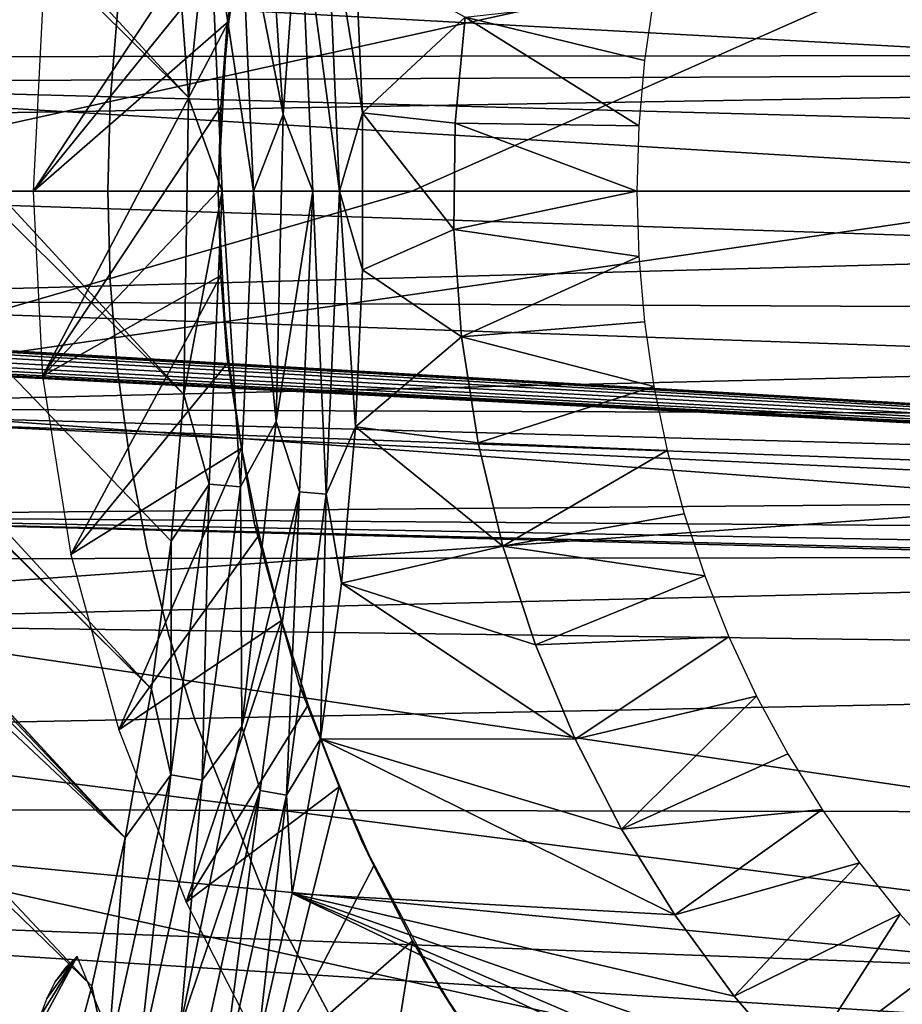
# Model space of a CAD drawing. Header units: millimetres. Extents: x -30.2 to 30.2, y -30.2 to 30.2.
# Tile 159 of 191: x 12.9 to 16.5, y -3.3 to 0.7. Entities that reach past the tile are written whole.
import ezdxf

# ---------------------------------------------------------------- set-up
doc = ezdxf.new("R2010")
doc.units = ezdxf.units.MM
doc.header["$LTSCALE"] = 81.481481
for name, color, linetype in [('1', 7, 'CONTINUOUS'), ('103', 7, 'CONTINUOUS'), ('113', 7, 'CONTINUOUS'), ('114', 7, 'CONTINUOUS'), ('131', 7, 'CONTINUOUS'), ('132', 7, 'CONTINUOUS'), ('174', 7, 'CONTINUOUS'), ('176', 7, 'CONTINUOUS'), ('179', 7, 'CONTINUOUS'), ('2', 7, 'CONTINUOUS'), ('3', 7, 'CONTINUOUS'), ('79', 7, 'CONTINUOUS'), ('86', 7, 'CONTINUOUS')]:
    doc.layers.add(name, color=color, linetype=linetype)

msp = doc.modelspace()

# ---------------------------------------------------------------- linework, layer by layer
at = {"layer": '1', "color": 251, "linetype": 'Continuous', "true_color": 0x4c4c4c}
for points in [[(27.1205, 0.564, 4.4), (-27.004, 2.5661, 4.4), (26.9991, 2.6189, 4.4), (27.1205, 0.564, 4.4)], [(-27.1215, 0.5111, 4.4), (-27.004, 2.5661, 4.4), (27.1205, 0.564, 4.4), (-27.1215, 0.5111, 4.4)], [(-27.1215, 0.5111, 4.4), (27.1205, 0.564, 4.4), (0.0005, 0.1021, 4.4), (-27.1215, 0.5111, 4.4)], [(27.1205, 0.564, 4.4), (27.0856, -1.4858, 4.4), (0.0005, 0.1021, 4.4), (27.1205, 0.564, 4.4)], [(-27.0826, -1.5384, 4.4), (-27.1215, 0.5111, 4.4), (27.0856, -1.4858, 4.4), (-27.0826, -1.5384, 4.4)], [(27.0856, -1.4858, 4.4), (-27.1215, 0.5111, 4.4), (-0.0102, -0.1, 4.4), (27.0856, -1.4858, 4.4)], [(0.0005, 0.1021, 4.4), (27.0856, -1.4858, 4.4), (0.0314, 0.0979, 4.4), (0.0005, 0.1021, 4.4)], [(0.0314, 0.0979, 4.4), (27.0856, -1.4858, 4.4), (0.0559, 0.0856, 4.4), (0.0314, 0.0979, 4.4)], [(0.0559, 0.0856, 4.4), (27.0856, -1.4858, 4.4), (0.0754, 0.0651, 4.4), (0.0559, 0.0856, 4.4)], [(0.0754, 0.0651, 4.4), (27.0856, -1.4858, 4.4), (0.091, 0.0366, 4.4), (0.0754, 0.0651, 4.4)], [(27.0856, -1.4858, 4.4), (0.1029, 0, 4.4), (0.091, 0.0366, 4.4), (27.0856, -1.4858, 4.4)], [(0.1029, 0, 4.4), (27.0856, -1.4858, 4.4), (0.0927, -0.0351, 4.4), (0.1029, 0, 4.4)], [(0.0927, -0.0351, 4.4), (27.0856, -1.4858, 4.4), (0.079, -0.0625, 4.4), (0.0927, -0.0351, 4.4)], [(0.079, -0.0625, 4.4), (27.0856, -1.4858, 4.4), (0.0616, -0.082, 4.4), (0.079, -0.0625, 4.4)], [(0.0169, -0.0994, 4.4), (27.0856, -1.4858, 4.4), (-0.0102, -0.1, 4.4), (0.0169, -0.0994, 4.4)], [(0.0403, -0.0935, 4.4), (27.0856, -1.4858, 4.4), (0.0169, -0.0994, 4.4), (0.0403, -0.0935, 4.4)], [(0.0616, -0.082, 4.4), (27.0856, -1.4858, 4.4), (0.0403, -0.0935, 4.4), (0.0616, -0.082, 4.4)], [(26.8944, -3.5353, 4.4), (-27.0826, -1.5384, 4.4), (27.0856, -1.4858, 4.4), (26.8944, -3.5353, 4.4)], [(-26.8873, -3.5872, 4.4), (-27.0826, -1.5384, 4.4), (26.8944, -3.5353, 4.4), (-26.8873, -3.5872, 4.4)]]:
    msp.add_3dface(points, dxfattribs=at)
at = {"layer": '103', "color": 251, "linetype": 'Continuous', "true_color": 0x4c4c4c}
for points in [[(14.2894, 0.3207, -221.4064), (14.2606, 0.9615, -221.4064), (14.7074, 0.7105, -220.9649), (14.2894, 0.3207, -221.4064)], [(14.6666, 0.2778, -221.0237), (14.2894, 0.3207, -221.4064), (14.7074, 0.7105, -220.9649), (14.6666, 0.2778, -221.0237)], [(14.2894, -0.3207, -221.4064), (14.2894, 0.3207, -221.4064), (14.6616, -0.1566, -221.0293), (14.2894, -0.3207, -221.4064)], [(14.6616, -0.1566, -221.0293), (14.2894, 0.3207, -221.4064), (14.6666, 0.2778, -221.0237), (14.6616, -0.1566, -221.0293)], [(14.6929, -0.5937, -220.9823), (14.2894, -0.3207, -221.4064), (14.6616, -0.1566, -221.0293), (14.6929, -0.5937, -220.9823)], [(14.2606, -0.9615, -221.4064), (14.2894, -0.3207, -221.4064), (14.6929, -0.5937, -220.9823), (14.2606, -0.9615, -221.4064)], [(14.7603, -1.027, -220.8894), (14.2606, -0.9615, -221.4064), (14.6929, -0.5937, -220.9823), (14.7603, -1.027, -220.8894)], [(14.2031, -1.6003, -221.4064), (14.2606, -0.9615, -221.4064), (14.862, -1.4486, -220.7573), (14.2031, -1.6003, -221.4064)], [(14.862, -1.4486, -220.7573), (14.2606, -0.9615, -221.4064), (14.7603, -1.027, -220.8894), (14.862, -1.4486, -220.7573)], [(14.9949, -1.8522, -220.5893), (14.2031, -1.6003, -221.4064), (14.862, -1.4486, -220.7573), (14.9949, -1.8522, -220.5893)], [(14.117, -2.2359, -221.4064), (14.2031, -1.6003, -221.4064), (15.1567, -2.237, -220.3782), (14.117, -2.2359, -221.4064)], [(15.1567, -2.237, -220.3782), (14.2031, -1.6003, -221.4064), (14.9949, -1.8522, -220.5893), (15.1567, -2.237, -220.3782)], [(14.0025, -2.867, -221.4064), (14.117, -2.2359, -221.4064), (15.563, -2.954, -219.8571), (14.0025, -2.867, -221.4064)], [(15.563, -2.954, -219.8571), (14.117, -2.2359, -221.4064), (15.3462, -2.604, -220.1312), (15.563, -2.954, -219.8571)], [(15.3462, -2.604, -220.1312), (14.117, -2.2359, -221.4064), (15.1567, -2.237, -220.3782), (15.3462, -2.604, -220.1312)], [(13.8598, -3.4924, -221.4064), (14.0025, -2.867, -221.4064), (16.6738, -4.1503, -218.5104), (13.8598, -3.4924, -221.4064)], [(16.6738, -4.1503, -218.5104), (14.0025, -2.867, -221.4064), (16.3598, -3.8822, -218.8803), (16.6738, -4.1503, -218.5104)], [(16.3598, -3.8822, -218.8803), (14.0025, -2.867, -221.4064), (16.0711, -3.5943, -219.2323), (16.3598, -3.8822, -218.8803)], [(16.0711, -3.5943, -219.2323), (14.0025, -2.867, -221.4064), (15.8058, -3.2855, -219.5598), (16.0711, -3.5943, -219.2323)], [(15.8058, -3.2855, -219.5598), (14.0025, -2.867, -221.4064), (15.563, -2.954, -219.8571), (15.8058, -3.2855, -219.5598)]]:
    msp.add_3dface(points, dxfattribs=at)
at = {"layer": '113', "color": 251, "linetype": 'Continuous', "true_color": 0x4c4c4c}
for points in [[(15.4395, 0.5331, -135.1956), (14.7074, 0.7105, -220.9649), (15.4782, 0.7973, -135.1956), (15.4395, 0.5331, -135.1956)], [(14.6666, 0.2778, -221.0237), (14.7074, 0.7105, -220.9649), (15.4162, 0.267, -135.1956), (14.6666, 0.2778, -221.0237)], [(15.4162, 0.267, -135.1956), (14.7074, 0.7105, -220.9649), (15.4395, 0.5331, -135.1956), (15.4162, 0.267, -135.1956)], [(14.6616, -0.1566, -221.0293), (14.6666, 0.2778, -221.0237), (15.4084, 0, -135.1956), (14.6616, -0.1566, -221.0293)], [(15.4084, 0, -135.1956), (14.6666, 0.2778, -221.0237), (15.4162, 0.267, -135.1956), (15.4084, 0, -135.1956)], [(15.4162, -0.267, -135.1956), (14.6616, -0.1566, -221.0293), (15.4084, 0, -135.1956), (15.4162, -0.267, -135.1956)], [(14.6929, -0.5937, -220.9823), (14.6616, -0.1566, -221.0293), (15.4162, -0.267, -135.1956), (14.6929, -0.5937, -220.9823)], [(15.4395, -0.5331, -135.1956), (14.6929, -0.5937, -220.9823), (15.4162, -0.267, -135.1956), (15.4395, -0.5331, -135.1956)], [(15.4782, -0.7973, -135.1956), (14.6929, -0.5937, -220.9823), (15.4395, -0.5331, -135.1956), (15.4782, -0.7973, -135.1956)], [(14.7603, -1.027, -220.8894), (14.6929, -0.5937, -220.9823), (15.4782, -0.7973, -135.1956), (14.7603, -1.027, -220.8894)], [(15.5322, -1.0589, -135.1956), (14.7603, -1.027, -220.8894), (15.4782, -0.7973, -135.1956), (15.5322, -1.0589, -135.1956)], [(14.862, -1.4486, -220.7573), (14.7603, -1.027, -220.8894), (15.5322, -1.0589, -135.1956), (14.862, -1.4486, -220.7573)], [(15.6013, -1.3169, -135.1956), (14.862, -1.4486, -220.7573), (15.5322, -1.0589, -135.1956), (15.6013, -1.3169, -135.1956)], [(15.6853, -1.5704, -135.1956), (14.862, -1.4486, -220.7573), (15.6013, -1.3169, -135.1956), (15.6853, -1.5704, -135.1956)], [(14.9949, -1.8522, -220.5893), (14.862, -1.4486, -220.7573), (15.6853, -1.5704, -135.1956), (14.9949, -1.8522, -220.5893)], [(15.7839, -1.8186, -135.1956), (14.9949, -1.8522, -220.5893), (15.6853, -1.5704, -135.1956), (15.7839, -1.8186, -135.1956)], [(15.1567, -2.237, -220.3782), (14.9949, -1.8522, -220.5893), (15.7839, -1.8186, -135.1956), (15.1567, -2.237, -220.3782)], [(15.8968, -2.0607, -135.1956), (15.1567, -2.237, -220.3782), (15.7839, -1.8186, -135.1956), (15.8968, -2.0607, -135.1956)], [(15.3462, -2.604, -220.1312), (15.1567, -2.237, -220.3782), (15.8968, -2.0607, -135.1956), (15.3462, -2.604, -220.1312)], [(16.0236, -2.2958, -135.1956), (15.3462, -2.604, -220.1312), (15.8968, -2.0607, -135.1956), (16.0236, -2.2958, -135.1956)], [(16.1638, -2.5231, -135.1956), (15.3462, -2.604, -220.1312), (16.0236, -2.2958, -135.1956), (16.1638, -2.5231, -135.1956)], [(15.563, -2.954, -219.8571), (15.3462, -2.604, -220.1312), (16.1638, -2.5231, -135.1956), (15.563, -2.954, -219.8571)], [(16.317, -2.7419, -135.1956), (15.563, -2.954, -219.8571), (16.1638, -2.5231, -135.1956), (16.317, -2.7419, -135.1956)], [(15.8058, -3.2855, -219.5598), (15.563, -2.954, -219.8571), (16.317, -2.7419, -135.1956), (15.8058, -3.2855, -219.5598)], [(16.4826, -2.9514, -135.1956), (15.8058, -3.2855, -219.5598), (16.317, -2.7419, -135.1956), (16.4826, -2.9514, -135.1956)], [(16.0711, -3.5943, -219.2323), (15.8058, -3.2855, -219.5598), (16.4826, -2.9514, -135.1956), (16.0711, -3.5943, -219.2323)], [(16.6602, -3.1509, -135.1956), (16.0711, -3.5943, -219.2323), (16.4826, -2.9514, -135.1956), (16.6602, -3.1509, -135.1956)], [(16.8491, -3.3398, -135.1956), (16.0711, -3.5943, -219.2323), (16.6602, -3.1509, -135.1956), (16.8491, -3.3398, -135.1956)]]:
    msp.add_3dface(points, dxfattribs=at)
at = {"layer": '114', "color": 251, "linetype": 'Continuous', "true_color": 0x4c4c4c}
for points in [[(-0.9047, 13.5552, -221.7), (13.4285, -2.0323, -221.7), (-2.0954, 13.4195, -221.7), (-0.9047, 13.5552, -221.7)], [(0.2969, 13.5811, -221.7), (13.5601, -0.8295, -221.7), (-0.9047, 13.5552, -221.7), (0.2969, 13.5811, -221.7)], [(13.5087, -1.4284, -221.7), (13.4285, -2.0323, -221.7), (-0.9047, 13.5552, -221.7), (13.5087, -1.4284, -221.7)], [(13.5601, -0.8295, -221.7), (13.5087, -1.4284, -221.7), (-0.9047, 13.5552, -221.7), (13.5601, -0.8295, -221.7)], [(13.5785, 0.3832, -221.7), (13.5601, -0.8295, -221.7), (0.2969, 13.5811, -221.7), (13.5785, 0.3832, -221.7)], [(1.5063, 13.5, -221.7), (13.5785, 0.3832, -221.7), (0.2969, 13.5811, -221.7), (1.5063, 13.5, -221.7)], [(13.4879, 1.6026, -221.7), (13.5785, 0.3832, -221.7), (1.5063, 13.5, -221.7), (13.4879, 1.6026, -221.7)], [(13.4285, -2.0323, -221.7), (5.6788, 5.6345, -221.7), (-2.0954, 13.4195, -221.7), (13.4285, -2.0323, -221.7)], [(6.2292, 5.0142, -221.7), (5.6788, 5.6345, -221.7), (13.3203, -2.6392, -221.7), (6.2292, 5.0142, -221.7)], [(13.3203, -2.6392, -221.7), (5.6788, 5.6345, -221.7), (13.4285, -2.0323, -221.7), (13.3203, -2.6392, -221.7)], [(6.7223, 4.3269, -221.7), (6.2292, 5.0142, -221.7), (13.3203, -2.6392, -221.7), (6.7223, 4.3269, -221.7)], [(7.1428, 3.5966, -221.7), (6.7223, 4.3269, -221.7), (13.3203, -2.6392, -221.7), (7.1428, 3.5966, -221.7)], [(7.4767, 2.8456, -221.7), (7.1428, 3.5966, -221.7), (13.3203, -2.6392, -221.7), (7.4767, 2.8456, -221.7)], [(7.7288, 2.0566, -221.7), (7.4767, 2.8456, -221.7), (13.1848, -3.2451, -221.7), (7.7288, 2.0566, -221.7)], [(13.1848, -3.2451, -221.7), (7.4767, 2.8456, -221.7), (13.3203, -2.6392, -221.7), (13.1848, -3.2451, -221.7)], [(7.901, 1.2367, -221.7), (7.7288, 2.0566, -221.7), (13.0229, -3.8459, -221.7), (7.901, 1.2367, -221.7)], [(13.0229, -3.8459, -221.7), (7.7288, 2.0566, -221.7), (13.1848, -3.2451, -221.7), (13.0229, -3.8459, -221.7)], [(12.8354, -4.4377, -221.7), (7.901, 1.2367, -221.7), (13.0229, -3.8459, -221.7), (12.8354, -4.4377, -221.7)]]:
    msp.add_3dface(points, dxfattribs=at)
at = {"layer": '131', "color": 251, "linetype": 'Continuous', "true_color": 0x4c4c4c}
for points in [[(13.8805, 1.564, -221.6237), (14.0321, 1.2276, -221.5658), (13.9648, 0.3134, -221.6237), (13.8805, 1.564, -221.6237)], [(14.0321, 1.2276, -221.5658), (14.0857, 0, -221.5658), (13.9648, 0.3134, -221.6237), (14.0321, 1.2276, -221.5658)], [(14.1406, 1.2371, -221.4928), (14.1946, 0, -221.4928), (14.0321, 1.2276, -221.5658), (14.1406, 1.2371, -221.4928)], [(14.0321, 1.2276, -221.5658), (14.1946, 0, -221.4928), (14.0857, 0, -221.5658), (14.0321, 1.2276, -221.5658)], [(14.2606, 0.9615, -221.4064), (14.2894, 0.3207, -221.4064), (14.1406, 1.2371, -221.4928), (14.2606, 0.9615, -221.4064)], [(14.1406, 1.2371, -221.4928), (14.2894, 0.3207, -221.4064), (14.1946, 0, -221.4928), (14.1406, 1.2371, -221.4928)], [(13.9648, 0.3134, -221.6237), (14.0857, 0, -221.5658), (13.9367, -0.9396, -221.6237), (13.9648, 0.3134, -221.6237)], [(14.2894, 0.3207, -221.4064), (14.2894, -0.3207, -221.4064), (14.1946, 0, -221.4928), (14.2894, 0.3207, -221.4064)], [(14.0857, 0, -221.5658), (14.0321, -1.2276, -221.5658), (13.9367, -0.9396, -221.6237), (14.0857, 0, -221.5658)], [(14.0857, 0, -221.5658), (14.1406, -1.2371, -221.4928), (14.0321, -1.2276, -221.5658), (14.0857, 0, -221.5658)], [(14.1946, 0, -221.4928), (14.1406, -1.2371, -221.4928), (14.0857, 0, -221.5658), (14.1946, 0, -221.4928)], [(14.1946, 0, -221.4928), (14.2606, -0.9615, -221.4064), (14.1406, -1.2371, -221.4928), (14.1946, 0, -221.4928)], [(14.2894, -0.3207, -221.4064), (14.2606, -0.9615, -221.4064), (14.1946, 0, -221.4928), (14.2894, -0.3207, -221.4064)], [(13.9367, -0.9396, -221.6237), (14.0321, -1.2276, -221.5658), (13.7964, -2.1851, -221.6237), (13.9367, -0.9396, -221.6237)], [(14.2606, -0.9615, -221.4064), (14.2031, -1.6003, -221.4064), (14.1406, -1.2371, -221.4928), (14.2606, -0.9615, -221.4064)], [(14.0321, -1.2276, -221.5658), (13.8717, -2.4459, -221.5658), (13.7964, -2.1851, -221.6237), (14.0321, -1.2276, -221.5658)], [(14.0321, -1.2276, -221.5658), (13.979, -2.4649, -221.4928), (13.8717, -2.4459, -221.5658), (14.0321, -1.2276, -221.5658)], [(14.1406, -1.2371, -221.4928), (13.979, -2.4649, -221.4928), (14.0321, -1.2276, -221.5658), (14.1406, -1.2371, -221.4928)], [(14.1406, -1.2371, -221.4928), (14.117, -2.2359, -221.4064), (13.979, -2.4649, -221.4928), (14.1406, -1.2371, -221.4928)], [(14.2031, -1.6003, -221.4064), (14.117, -2.2359, -221.4064), (14.1406, -1.2371, -221.4928), (14.2031, -1.6003, -221.4064)], [(13.7964, -2.1851, -221.6237), (13.8717, -2.4459, -221.5658), (13.545, -3.413, -221.6237), (13.7964, -2.1851, -221.6237)], [(14.117, -2.2359, -221.4064), (14.0025, -2.867, -221.4064), (13.979, -2.4649, -221.4928), (14.117, -2.2359, -221.4064)], [(13.8717, -2.4459, -221.5658), (13.6057, -3.6456, -221.5658), (13.545, -3.413, -221.6237), (13.8717, -2.4459, -221.5658)], [(13.8717, -2.4459, -221.5658), (13.711, -3.6738, -221.4928), (13.6057, -3.6456, -221.5658), (13.8717, -2.4459, -221.5658)], [(13.979, -2.4649, -221.4928), (13.711, -3.6738, -221.4928), (13.8717, -2.4459, -221.5658), (13.979, -2.4649, -221.4928)], [(13.979, -2.4649, -221.4928), (13.8598, -3.4924, -221.4064), (13.711, -3.6738, -221.4928), (13.979, -2.4649, -221.4928)], [(14.0025, -2.867, -221.4064), (13.8598, -3.4924, -221.4064), (13.979, -2.4649, -221.4928), (14.0025, -2.867, -221.4064)]]:
    msp.add_3dface(points, dxfattribs=at)
at = {"layer": '132', "color": 251, "linetype": 'Continuous', "true_color": 0x4c4c4c}
for points in [[(13.5785, 0.3832, -221.7), (13.4879, 1.6026, -221.7), (13.6636, 1.1954, -221.6914), (13.5785, 0.3832, -221.7)], [(13.8805, 1.564, -221.6237), (13.9648, 0.3134, -221.6237), (13.7917, 1.2066, -221.6658), (13.8805, 1.564, -221.6237)], [(13.6636, 1.1954, -221.6914), (13.7917, 1.2066, -221.6658), (13.8443, 0, -221.6658), (13.6636, 1.1954, -221.6914)], [(13.7917, 1.2066, -221.6658), (13.9648, 0.3134, -221.6237), (13.8443, 0, -221.6658), (13.7917, 1.2066, -221.6658)], [(13.7158, 0, -221.6914), (13.5785, 0.3832, -221.7), (13.6636, 1.1954, -221.6914), (13.7158, 0, -221.6914)], [(13.7158, 0, -221.6914), (13.6636, 1.1954, -221.6914), (13.8443, 0, -221.6658), (13.7158, 0, -221.6914)], [(13.5601, -0.8295, -221.7), (13.5785, 0.3832, -221.7), (13.7158, 0, -221.6914), (13.5601, -0.8295, -221.7)], [(13.9648, 0.3134, -221.6237), (13.9367, -0.9396, -221.6237), (13.8443, 0, -221.6658), (13.9648, 0.3134, -221.6237)], [(13.6636, -1.1954, -221.6914), (13.5601, -0.8295, -221.7), (13.7158, 0, -221.6914), (13.6636, -1.1954, -221.6914)], [(13.6636, -1.1954, -221.6914), (13.7158, 0, -221.6914), (13.7917, -1.2066, -221.6658), (13.6636, -1.1954, -221.6914)], [(13.7158, 0, -221.6914), (13.8443, 0, -221.6658), (13.7917, -1.2066, -221.6658), (13.7158, 0, -221.6914)], [(13.8443, 0, -221.6658), (13.9367, -0.9396, -221.6237), (13.7917, -1.2066, -221.6658), (13.8443, 0, -221.6658)], [(13.5087, -1.4284, -221.7), (13.5601, -0.8295, -221.7), (13.6636, -1.1954, -221.6914), (13.5087, -1.4284, -221.7)], [(13.9367, -0.9396, -221.6237), (13.7964, -2.1851, -221.6237), (13.7917, -1.2066, -221.6658), (13.9367, -0.9396, -221.6237)], [(13.5074, -2.3817, -221.6914), (13.5087, -1.4284, -221.7), (13.6636, -1.1954, -221.6914), (13.5074, -2.3817, -221.6914)], [(13.5074, -2.3817, -221.6914), (13.6636, -1.1954, -221.6914), (13.634, -2.404, -221.6658), (13.5074, -2.3817, -221.6914)], [(13.6636, -1.1954, -221.6914), (13.7917, -1.2066, -221.6658), (13.634, -2.404, -221.6658), (13.6636, -1.1954, -221.6914)], [(13.7917, -1.2066, -221.6658), (13.7964, -2.1851, -221.6237), (13.634, -2.404, -221.6658), (13.7917, -1.2066, -221.6658)], [(13.4285, -2.0323, -221.7), (13.5087, -1.4284, -221.7), (13.5074, -2.3817, -221.6914), (13.4285, -2.0323, -221.7)], [(13.3203, -2.6392, -221.7), (13.4285, -2.0323, -221.7), (13.5074, -2.3817, -221.6914), (13.3203, -2.6392, -221.7)], [(13.7964, -2.1851, -221.6237), (13.545, -3.413, -221.6237), (13.634, -2.404, -221.6658), (13.7964, -2.1851, -221.6237)], [(13.2484, -3.5499, -221.6914), (13.3203, -2.6392, -221.7), (13.5074, -2.3817, -221.6914), (13.2484, -3.5499, -221.6914)], [(13.2484, -3.5499, -221.6914), (13.5074, -2.3817, -221.6914), (13.3726, -3.5832, -221.6658), (13.2484, -3.5499, -221.6914)], [(13.5074, -2.3817, -221.6914), (13.634, -2.404, -221.6658), (13.3726, -3.5832, -221.6658), (13.5074, -2.3817, -221.6914)], [(13.634, -2.404, -221.6658), (13.545, -3.413, -221.6237), (13.3726, -3.5832, -221.6658), (13.634, -2.404, -221.6658)], [(13.1848, -3.2451, -221.7), (13.3203, -2.6392, -221.7), (13.2484, -3.5499, -221.6914), (13.1848, -3.2451, -221.7)], [(13.0229, -3.8459, -221.7), (13.1848, -3.2451, -221.7), (13.2484, -3.5499, -221.6914), (13.0229, -3.8459, -221.7)]]:
    msp.add_3dface(points, dxfattribs=at)
at = {"layer": '174', "color": 251, "linetype": 'Continuous', "true_color": 0x4c4c4c}
for points in [[(13.7954, 1.0485, -211.7), (13.8675, 1.4022, -211.7), (12.9448, -0.0014, -211.7), (13.7954, 1.0485, -211.7)], [(12.9448, -0.0014, -211.7), (13.8675, 1.4022, -211.7), (12.9829, 0.7515, -211.7), (12.9448, -0.0014, -211.7)], [(13.7429, 0.6948, -211.7), (13.7954, 1.0485, -211.7), (12.9448, -0.0014, -211.7), (13.7429, 0.6948, -211.7)], [(12.9832, -0.7542, -211.7), (13.7429, 0.6948, -211.7), (12.9448, -0.0014, -211.7), (12.9832, -0.7542, -211.7)], [(13.7108, 0.3442, -211.7), (13.7429, 0.6948, -211.7), (12.9832, -0.7542, -211.7), (13.7108, 0.3442, -211.7)], [(13.6999, 0, -211.7), (13.7108, 0.3442, -211.7), (12.9832, -0.7542, -211.7), (13.6999, 0, -211.7)], [(13.7108, -0.3442, -211.7), (13.6999, 0, -211.7), (12.9832, -0.7542, -211.7), (13.7108, -0.3442, -211.7)], [(13.0982, -1.4827, -211.7), (13.7108, -0.3442, -211.7), (12.9832, -0.7542, -211.7), (13.0982, -1.4827, -211.7)], [(13.7429, -0.6948, -211.7), (13.7108, -0.3442, -211.7), (13.0982, -1.4827, -211.7), (13.7429, -0.6948, -211.7)], [(13.7954, -1.0485, -211.7), (13.7429, -0.6948, -211.7), (13.0982, -1.4827, -211.7), (13.7954, -1.0485, -211.7)], [(13.2949, -2.199, -211.7), (13.7954, -1.0485, -211.7), (13.0982, -1.4827, -211.7), (13.2949, -2.199, -211.7)], [(13.8675, -1.4022, -211.7), (13.7954, -1.0485, -211.7), (13.2949, -2.199, -211.7), (13.8675, -1.4022, -211.7)], [(13.9584, -1.7528, -211.7), (13.8675, -1.4022, -211.7), (13.2949, -2.199, -211.7), (13.9584, -1.7528, -211.7)], [(13.5689, -2.902, -211.7), (13.9584, -1.7528, -211.7), (13.2949, -2.199, -211.7), (13.5689, -2.902, -211.7)], [(14.0672, -2.097, -211.7), (13.9584, -1.7528, -211.7), (13.5689, -2.902, -211.7), (14.0672, -2.097, -211.7)], [(14.1931, -2.4317, -211.7), (14.0672, -2.097, -211.7), (13.5689, -2.902, -211.7), (14.1931, -2.4317, -211.7)], [(13.9107, -3.5691, -211.7), (14.1931, -2.4317, -211.7), (13.5689, -2.902, -211.7), (13.9107, -3.5691, -211.7)], [(14.3353, -2.7538, -211.7), (14.1931, -2.4317, -211.7), (13.9107, -3.5691, -211.7), (14.3353, -2.7538, -211.7)], [(14.493, -3.06, -211.7), (14.3353, -2.7538, -211.7), (13.9107, -3.5691, -211.7), (14.493, -3.06, -211.7)], [(14.3138, -4.1822, -211.7), (14.493, -3.06, -211.7), (13.9107, -3.5691, -211.7), (14.3138, -4.1822, -211.7)], [(14.6697, -3.3556, -211.7), (14.493, -3.06, -211.7), (14.3138, -4.1822, -211.7), (14.6697, -3.3556, -211.7)]]:
    msp.add_3dface(points, dxfattribs=at)
at = {"layer": '176', "color": 251, "linetype": 'Continuous', "true_color": 0x4c4c4c}
for points in [[(13.8482, 1.3586, -124.7), (13.7429, 0.6948, -211.7), (13.7371, 0.6833, -124.7), (13.8482, 1.3586, -124.7)], [(13.7954, 1.0485, -211.7), (13.7429, 0.6948, -211.7), (13.8482, 1.3586, -124.7), (13.7954, 1.0485, -211.7)], [(13.7108, 0.3442, -211.7), (13.6999, 0, -211.7), (13.7371, 0.6833, -124.7), (13.7108, 0.3442, -211.7)], [(13.7371, 0.6833, -124.7), (13.6999, 0, -211.7), (13.6999, 0, -124.7), (13.7371, 0.6833, -124.7)], [(13.7429, 0.6948, -211.7), (13.7108, 0.3442, -211.7), (13.7371, 0.6833, -124.7), (13.7429, 0.6948, -211.7)], [(13.6999, 0, -211.7), (13.7108, -0.3442, -211.7), (13.6999, 0, -124.7), (13.6999, 0, -211.7)], [(13.6999, 0, -124.7), (13.7108, -0.3442, -211.7), (13.7371, -0.6833, -124.7), (13.6999, 0, -124.7)], [(13.7108, -0.3442, -211.7), (13.7429, -0.6948, -211.7), (13.7371, -0.6833, -124.7), (13.7108, -0.3442, -211.7)], [(13.7429, -0.6948, -211.7), (13.7954, -1.0485, -211.7), (13.7371, -0.6833, -124.7), (13.7429, -0.6948, -211.7)], [(13.7371, -0.6833, -124.7), (13.7954, -1.0485, -211.7), (13.8482, -1.3586, -124.7), (13.7371, -0.6833, -124.7)], [(13.7954, -1.0485, -211.7), (13.8675, -1.4022, -211.7), (13.8482, -1.3586, -124.7), (13.7954, -1.0485, -211.7)], [(13.8675, -1.4022, -211.7), (13.9584, -1.7528, -211.7), (13.8482, -1.3586, -124.7), (13.8675, -1.4022, -211.7)], [(13.8482, -1.3586, -124.7), (13.9584, -1.7528, -211.7), (14.0318, -2.0178, -124.7), (13.8482, -1.3586, -124.7)], [(13.9584, -1.7528, -211.7), (14.0672, -2.097, -211.7), (14.0318, -2.0178, -124.7), (13.9584, -1.7528, -211.7)], [(14.0672, -2.097, -211.7), (14.1931, -2.4317, -211.7), (14.0318, -2.0178, -124.7), (14.0672, -2.097, -211.7)], [(14.0318, -2.0178, -124.7), (14.1931, -2.4317, -211.7), (14.2859, -2.6533, -124.7), (14.0318, -2.0178, -124.7)], [(14.1931, -2.4317, -211.7), (14.3353, -2.7538, -211.7), (14.2859, -2.6533, -124.7), (14.1931, -2.4317, -211.7)], [(14.3353, -2.7538, -211.7), (14.493, -3.06, -211.7), (14.2859, -2.6533, -124.7), (14.3353, -2.7538, -211.7)], [(14.2859, -2.6533, -124.7), (14.493, -3.06, -211.7), (14.6074, -3.2574, -124.7), (14.2859, -2.6533, -124.7)], [(14.493, -3.06, -211.7), (14.6697, -3.3556, -211.7), (14.6074, -3.2574, -124.7), (14.493, -3.06, -211.7)], [(14.6697, -3.3556, -211.7), (14.868, -3.6464, -211.7), (14.6074, -3.2574, -124.7), (14.6697, -3.3556, -211.7)], [(14.6074, -3.2574, -124.7), (14.868, -3.6464, -211.7), (14.9925, -3.8231, -124.7), (14.6074, -3.2574, -124.7)]]:
    msp.add_3dface(points, dxfattribs=at)
at = {"layer": '179', "color": 251, "linetype": 'Continuous', "true_color": 0x4c4c4c}
for points in [[(12.9717, -3.3705, -219.7506), (12.9476, -3.4518, -219.7532), (13.1242, -3.1233, -219.6621), (12.9717, -3.3705, -219.7506)], [(13.1242, -3.1233, -219.6621), (12.9476, -3.4518, -219.7532), (13.3724, -3.7257, -219.2704), (13.1242, -3.1233, -219.6621)], [(13.0009, -3.2952, -219.741), (12.9717, -3.3705, -219.7506), (13.1242, -3.1233, -219.6621), (13.0009, -3.2952, -219.741)], [(13.0355, -3.2256, -219.7244), (13.0009, -3.2952, -219.741), (13.1242, -3.1233, -219.6621), (13.0355, -3.2256, -219.7244)], [(13.0765, -3.1684, -219.6981), (13.0355, -3.2256, -219.7244), (13.1242, -3.1233, -219.6621), (13.0765, -3.1684, -219.6981)]]:
    msp.add_3dface(points, dxfattribs=at)
at = {"layer": '2', "color": 251, "linetype": 'Continuous', "true_color": 0x4c4c4c}
for points in [[(11.5672, 0.8466, 6.8418), (11.5982, 0, 6.8418), (17.3511, 1.2699, 6.644), (11.5672, 0.8466, 6.8418)], [(11.5982, 0, 6.8418), (14.4895, 0, 6.7531), (17.3511, 1.2699, 6.644), (11.5982, 0, 6.8418)], [(17.3511, 1.2699, 6.644), (14.4895, 0, 6.7531), (17.3975, 0, 6.644), (17.3511, 1.2699, 6.644)]]:
    msp.add_3dface(points, dxfattribs=at)
at = {"layer": '3', "color": 251, "linetype": 'Continuous', "true_color": 0x4c4c4c}
for points in [[(14.4895, 0, 6.7531), (11.5982, 0, 6.8418), (11.5672, -0.8466, 6.8418), (14.4895, 0, 6.7531)], [(17.3975, 0, 6.644), (14.4895, 0, 6.7531), (11.5672, -0.8466, 6.8418), (17.3975, 0, 6.644)], [(17.3975, 0, 6.644), (11.5672, -0.8466, 6.8418), (17.3511, -1.2699, 6.644), (17.3975, 0, 6.644)], [(11.5672, -0.8466, 6.8418), (11.4746, -1.6887, 6.8418), (17.3511, -1.2699, 6.644), (11.5672, -0.8466, 6.8418)], [(17.3511, -1.2699, 6.644), (11.4746, -1.6887, 6.8418), (17.2121, -2.5331, 6.644), (17.3511, -1.2699, 6.644)], [(11.4746, -1.6887, 6.8418), (11.3207, -2.5218, 6.8418), (17.2121, -2.5331, 6.644), (11.4746, -1.6887, 6.8418)], [(11.3207, -2.5218, 6.8418), (11.1064, -3.3414, 6.8418), (16.9813, -3.7827, 6.644), (11.3207, -2.5218, 6.8418)], [(17.2121, -2.5331, 6.644), (11.3207, -2.5218, 6.8418), (16.9813, -3.7827, 6.644), (17.2121, -2.5331, 6.644)]]:
    msp.add_3dface(points, dxfattribs=at)
at = {"layer": '79', "color": 251, "linetype": 'Continuous', "true_color": 0x4c4c4c}
for points in [[(11.1011, 0.4443, -120), (11.134, 0.8854, -120), (18.5219, 0.4798, -120), (11.1011, 0.4443, -120)], [(18.5219, 0.4798, -120), (11.134, 0.8854, -120), (18.6157, 0.7058, -120), (18.5219, 0.4798, -120)], [(11.0901, 0, -120), (11.1011, 0.4443, -120), (18.446, 0, -120), (11.0901, 0, -120)], [(18.4657, 0.2452, -120), (11.1011, 0.4443, -120), (18.5219, 0.4798, -120), (18.4657, 0.2452, -120)], [(18.446, 0, -120), (11.1011, 0.4443, -120), (18.4657, 0.2452, -120), (18.446, 0, -120)], [(11.1011, -0.4443, -120), (11.0901, 0, -120), (18.4657, -0.2452, -120), (11.1011, -0.4443, -120)], [(11.0901, 0, -120), (18.446, 0, -120), (18.4657, -0.2452, -120), (11.0901, 0, -120)], [(18.5219, -0.4798, -120), (11.1011, -0.4443, -120), (18.4657, -0.2452, -120), (18.5219, -0.4798, -120)], [(11.134, -0.8854, -120), (11.1011, -0.4443, -120), (18.6157, -0.7058, -120), (11.134, -0.8854, -120)], [(18.6157, -0.7058, -120), (11.1011, -0.4443, -120), (18.5219, -0.4798, -120), (18.6157, -0.7058, -120)], [(18.7425, -0.9129, -120), (11.134, -0.8854, -120), (18.6157, -0.7058, -120), (18.7425, -0.9129, -120)], [(11.1891, -1.3251, -120), (11.134, -0.8854, -120), (19.0863, -1.2568, -120), (11.1891, -1.3251, -120)], [(19.0863, -1.2568, -120), (11.134, -0.8854, -120), (18.9017, -1.0992, -120), (19.0863, -1.2568, -120)], [(18.9017, -1.0992, -120), (11.134, -0.8854, -120), (18.7425, -0.9129, -120), (18.9017, -1.0992, -120)], [(19.295, -1.3848, -120), (11.1891, -1.3251, -120), (19.0863, -1.2568, -120), (19.295, -1.3848, -120)], [(11.2663, -1.7631, -120), (11.1891, -1.3251, -120), (20, -1.5538, -120), (11.2663, -1.7631, -120)], [(20, -1.5538, -120), (11.1891, -1.3251, -120), (19.7572, -1.5349, -120), (20, -1.5538, -120)], [(19.7572, -1.5349, -120), (11.1891, -1.3251, -120), (19.5196, -1.4776, -120), (19.7572, -1.5349, -120)], [(19.5196, -1.4776, -120), (11.1891, -1.3251, -120), (19.295, -1.3848, -120), (19.5196, -1.4776, -120)], [(24.5444, -1.9367, -120), (11.2663, -1.7631, -120), (20, -1.5538, -120), (24.5444, -1.9367, -120)], [(11.3648, -2.196, -120), (11.2663, -1.7631, -120), (24.5444, -1.9367, -120), (11.3648, -2.196, -120)], [(24.3179, -3.851, -120), (11.3648, -2.196, -120), (24.5444, -1.9367, -120), (24.3179, -3.851, -120)], [(11.4843, -2.6215, -120), (11.3648, -2.196, -120), (24.3179, -3.851, -120), (11.4843, -2.6215, -120)], [(11.6256, -3.0423, -120), (11.4843, -2.6215, -120), (24.3179, -3.851, -120), (11.6256, -3.0423, -120)], [(11.7878, -3.4564, -120), (11.6256, -3.0423, -120), (24.3179, -3.851, -120), (11.7878, -3.4564, -120)]]:
    msp.add_3dface(points, dxfattribs=at)
at = {"layer": '86', "color": 250, "linetype": 'Continuous', "true_color": 0x333333}
for points in [[(13.2897, 0.7314, -126.0221), (13.2599, 0.3663, -126.0221), (13.2897, 0.7314, -121.0221), (13.2897, 0.7314, -126.0221)], [(13.2897, 0.7314, -121.0221), (13.2599, 0.3663, -126.0221), (13.2599, 0.3663, -121.0221), (13.2897, 0.7314, -121.0221)], [(13.2599, 0.3663, -126.0221), (13.25, 0, -126.0221), (13.2599, 0.3663, -121.0221), (13.2599, 0.3663, -126.0221)], [(13.2599, 0.3663, -121.0221), (13.25, 0, -126.0221), (13.25, 0, -121.0221), (13.2599, 0.3663, -121.0221)], [(13.25, 0, -121.0221), (13.25, 0, -126.0221), (13.2599, -0.3663, -126.0221), (13.25, 0, -121.0221)], [(13.2599, -0.3663, -121.0221), (13.25, 0, -121.0221), (13.2599, -0.3663, -126.0221), (13.2599, -0.3663, -121.0221)], [(13.2897, -0.7314, -121.0221), (13.2599, -0.3663, -121.0221), (13.2897, -0.7314, -126.0221), (13.2897, -0.7314, -121.0221)], [(13.2897, -0.7314, -126.0221), (13.2599, -0.3663, -121.0221), (13.2599, -0.3663, -126.0221), (13.2897, -0.7314, -126.0221)], [(13.3393, -1.0942, -121.0221), (13.2897, -0.7314, -121.0221), (13.3393, -1.0941, -126.0221), (13.3393, -1.0942, -121.0221)], [(13.3393, -1.0941, -126.0221), (13.2897, -0.7314, -121.0221), (13.2897, -0.7314, -126.0221), (13.3393, -1.0941, -126.0221)], [(13.4084, -1.4535, -126.0221), (13.3393, -1.0942, -121.0221), (13.3393, -1.0941, -126.0221), (13.4084, -1.4535, -126.0221)], [(13.4084, -1.4535, -121.0221), (13.3393, -1.0942, -121.0221), (13.4084, -1.4535, -126.0221), (13.4084, -1.4535, -121.0221)], [(13.4968, -1.8085, -121.0221), (13.4084, -1.4535, -121.0221), (13.4968, -1.8085, -126.0221), (13.4968, -1.8085, -121.0221)], [(13.4968, -1.8085, -126.0221), (13.4084, -1.4535, -121.0221), (13.4084, -1.4535, -126.0221), (13.4968, -1.8085, -126.0221)], [(13.6043, -2.1581, -121.0221), (13.4968, -1.8085, -121.0221), (13.6043, -2.158, -126.0221), (13.6043, -2.1581, -121.0221)], [(13.6043, -2.158, -126.0221), (13.4968, -1.8085, -121.0221), (13.4968, -1.8085, -126.0221), (13.6043, -2.158, -126.0221)], [(13.875, -2.8368, -126.0221), (13.6043, -2.1581, -121.0221), (13.6043, -2.158, -126.0221), (13.875, -2.8368, -126.0221)], [(13.8751, -2.8369, -121.0221), (13.6043, -2.1581, -121.0221), (13.875, -2.8368, -126.0221), (13.8751, -2.8369, -121.0221)], [(14.2175, -3.4821, -126.0221), (13.8751, -2.8369, -121.0221), (13.875, -2.8368, -126.0221), (14.2175, -3.4821, -126.0221)], [(14.2175, -3.4822, -121.0221), (13.8751, -2.8369, -121.0221), (14.2175, -3.4821, -126.0221), (14.2175, -3.4822, -121.0221)]]:
    msp.add_3dface(points, dxfattribs=at)

doc.saveas('drawing.dxf')
